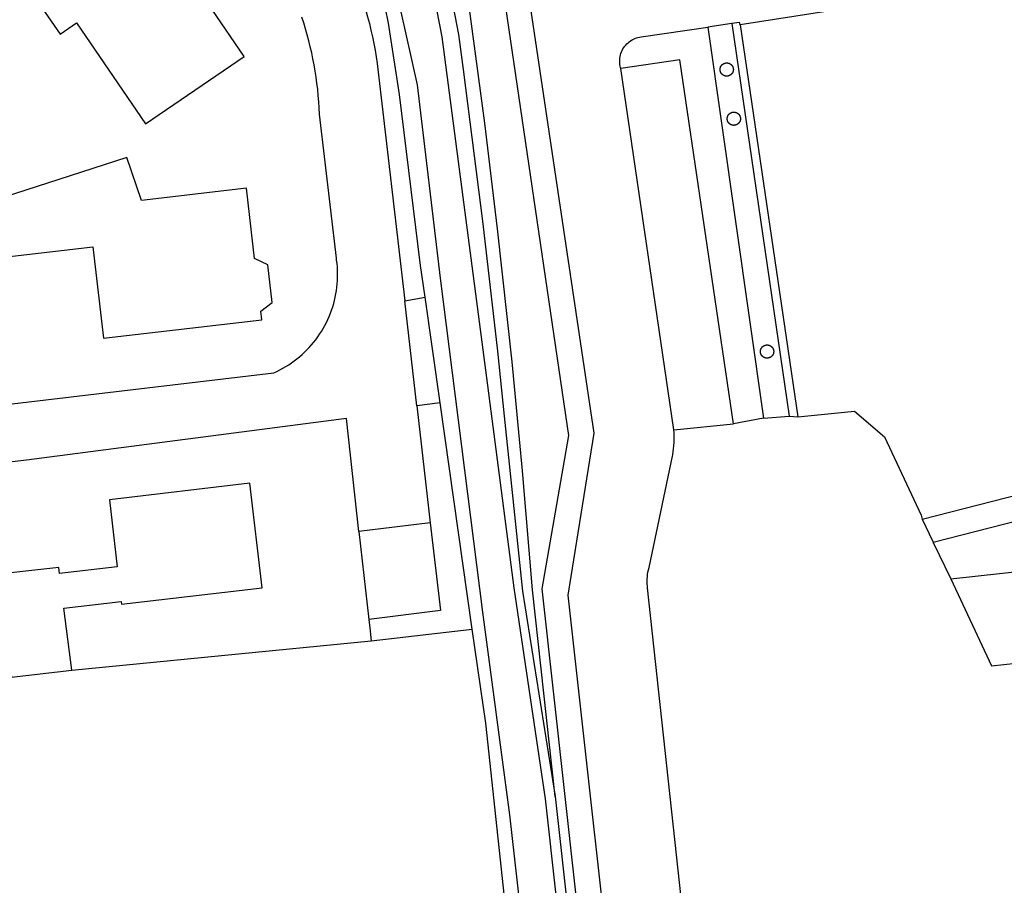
# Model space of a CAD drawing. Header units: metres. Extents: x 174255 to 175175, y 462028 to 462911.
# Tile 202 of 256: x 175056.342 to 175057.086, y 462724.197 to 462724.851. Entities that reach past the tile are written whole.
import ezdxf

# ---------------------------------------------------------------- set-up
doc = ezdxf.new("R2010")
doc.units = ezdxf.units.M
doc.layers.add('N-XX-AL-LIJN_0.20-G', color=7, linetype='Continuous', lineweight=25)

# ---------------------------------------------------------------- blocks, each defined once
blk = doc.blocks.new('Situatie')
at = {"lineweight": -3}
for p, q in [((0.83286, 11.23709), (0.81463, 11.23443)), ((0.81463, 11.23443), (0.85675, 10.93893)), ((0.78896, 10.93034), (0.74887, 11.20325)), ((0.61243, 10.95064), (0.60105, 11.03054)), ((0.5948, 10.94838), (0.58565, 11.02764)), ((0.85675, 10.93893), (0.87614, 10.94044)), ((0.78896, 10.93034), (0.83403, 10.93467)), ((0.85675, 10.93893), (0.83403, 10.93467)), ((0.98498, 10.84524), (0.99822, 10.81776)), ((0.99822, 10.81776), (1.14905, 10.83407)), ((0.33422, 10.74862), (0.56045, 10.77079))]:
    blk.add_line(p, q, dxfattribs=at)
for points in [[(0.56558, 11.32267), (0.59506, 11.19084), (0.61238, 11.04487), (0.64434, 10.79244), (0.66483, 10.6393), (0.70606, 10.27366)], [(0.79604, 9.71242), (0.69202, 10.65155), (0.66837, 10.81076), (0.64689, 10.97522), (0.61399, 11.22713), (0.60603, 11.26854)], [(1.14398, 12.00736), (1.02258, 11.99376), (1.084, 11.44202), (0.9713, 11.41745), (0.7662, 11.71806), (0.66523, 11.64896), (0.66822, 11.64459), (0.83068, 11.40678), (0.87143, 11.34713), (0.88802, 11.35848), (0.90979, 11.30982), (0.89035, 11.30471), (0.90566, 11.24649), (0.83896, 11.23615), (0.88273, 10.94), (0.92548, 10.94429), (0.94817, 10.92505), (0.97582, 10.86573), (0.97653, 10.86279), (1.13591, 10.90356)], [(-0.00667, 10.91484), (0.48685, 10.97324), (0.48916, 10.97431), (0.49144, 10.97546), (0.49368, 10.97668), (0.49588, 10.97796), (0.49804, 10.97932), (0.50015, 10.98074), (0.50223, 10.98223), (0.50425, 10.98378), (0.50622, 10.9854), (0.50814, 10.98707), (0.51001, 10.98881), (0.51182, 10.9906), (0.51358, 10.99245), (0.51527, 10.99435), (0.51691, 10.99631), (0.51848, 10.99832), (0.51999, 11.00037), (0.52144, 11.00247), (0.52281, 11.00462), (0.52412, 11.0068), (0.52536, 11.00903), (0.52653, 11.01129), (0.52763, 11.0136), (0.52866, 11.01593), (0.52961, 11.01829), (0.53049, 11.02069), (0.53129, 11.02311), (0.53202, 11.02555), (0.53267, 11.02802), (0.53324, 11.0305), (0.53373, 11.033), (0.53414, 11.03552), (0.53448, 11.03805), (0.53473, 11.04058), (0.53491, 11.04313), (0.535, 11.04568), (0.53502, 11.04822), (0.53495, 11.05077), (0.53481, 11.05332), (0.53459, 11.05586), (0.53428, 11.05839), (0.53407, 11.05986), (0.52139, 11.16876), (0.52115, 11.17342), (0.52083, 11.17808), (0.52043, 11.18274), (0.51995, 11.18738), (0.51939, 11.19202), (0.51875, 11.19664), (0.51804, 11.20126), (0.51724, 11.20586), (0.51637, 11.21045), (0.51541, 11.21502), (0.51438, 11.21958), (0.51327, 11.22411), (0.51208, 11.22863), (0.51082, 11.23312), (0.50948, 11.2376), (0.50806, 11.24205)], [(0.61819, 11.27079), (0.62626, 11.22884), (0.62974, 11.20249), (0.64476, 11.08593), (0.65575, 10.98959), (0.66084, 10.94047), (0.67464, 10.80843), (0.69938, 10.65314), (0.80432, 9.70583)], [(0.69938, 10.65314), (0.68209, 10.80926), (0.67478, 10.89929), (0.66674, 10.98147), (0.65575, 11.08197), (0.6461, 11.16187), (0.63377, 11.25387), (0.62063, 11.32774), (0.60562, 11.3982), (0.5823, 11.47886), (0.55627, 11.56449)], [(0.77405, 9.63266), (0.81881, 9.64352), (0.8064, 9.75516), (0.68955, 10.81008), (0.70976, 10.92591), (0.64956, 11.33537)], [(0.66741, 11.33799), (0.72848, 10.92768), (0.70897, 10.80545), (0.74916, 10.44293)], [(0.41009, 11.28044), (0.401, 11.28209), (0.3773, 11.31676), (0.3011, 11.26468), (0.32532, 11.22915), (0.33779, 11.23767), (0.38993, 11.16139), (0.4644, 11.21229), (0.41546, 11.2841), (0.41009, 11.28044)], [(0.55337, 11.25702), (0.55341, 11.2569), (0.55492, 11.25198), (0.55635, 11.24704), (0.5577, 11.24207), (0.55897, 11.23709), (0.56017, 11.23209), (0.56129, 11.22707), (0.56233, 11.22203), (0.56329, 11.21698), (0.56418, 11.21191), (0.56498, 11.20683), (0.58565, 11.02764), (0.60105, 11.03054), (0.59764, 11.05446), (0.58176, 11.18344), (0.57332, 11.23728), (0.56878, 11.25974)], [(0.83896, 11.23615), (0.83849, 11.23791), (0.83286, 11.23709), (0.87614, 10.94044), (0.88273, 10.94)], [(0.74887, 11.20325), (0.74871, 11.20379), (0.74843, 11.20498), (0.74823, 11.20618), (0.74811, 11.2074), (0.74807, 11.20862), (0.74811, 11.20983), (0.74822, 11.21105), (0.74842, 11.21225), (0.7487, 11.21344), (0.74905, 11.2146), (0.74948, 11.21575), (0.74998, 11.21686), (0.75055, 11.21793), (0.7512, 11.21897), (0.75191, 11.21996), (0.75268, 11.2209), (0.75351, 11.22179), (0.7544, 11.22263), (0.75535, 11.2234), (0.75634, 11.22411), (0.75737, 11.22475), (0.75845, 11.22533), (0.75956, 11.22583), (0.7607, 11.22626), (0.76187, 11.22661), (0.76306, 11.22688), (0.76426, 11.22708), (0.81463, 11.23443)], [(0.83403, 10.93467), (0.79361, 11.20978), (0.74887, 11.20325)], [(0.82927, 11.20736), (0.82936, 11.20735), (0.82944, 11.20734), (0.82953, 11.20733), (0.82962, 11.20732), (0.8297, 11.20731), (0.82979, 11.20729), (0.82987, 11.20728), (0.82996, 11.20726), (0.83004, 11.20724), (0.83013, 11.20722), (0.83021, 11.2072), (0.8303, 11.20718), (0.83038, 11.20715), (0.83046, 11.20713), (0.83055, 11.2071), (0.83063, 11.20707), (0.83071, 11.20704), (0.83079, 11.20701), (0.83087, 11.20697), (0.83095, 11.20694), (0.83103, 11.2069), (0.83111, 11.20686), (0.83119, 11.20682), (0.83127, 11.20678), (0.83134, 11.20674), (0.83142, 11.2067), (0.83149, 11.20666), (0.83157, 11.20661), (0.83164, 11.20656), (0.83172, 11.20651), (0.83179, 11.20647), (0.83186, 11.20642), (0.83193, 11.20636), (0.832, 11.20631), (0.83207, 11.20626), (0.83213, 11.2062), (0.8322, 11.20614), (0.83227, 11.20609), (0.83233, 11.20603), (0.83239, 11.20597), (0.83246, 11.20591), (0.83252, 11.20584), (0.83258, 11.20578), (0.83264, 11.20572), (0.83269, 11.20565), (0.83275, 11.20558), (0.83281, 11.20552), (0.83286, 11.20545), (0.83291, 11.20538), (0.83296, 11.20531), (0.83302, 11.20524), (0.83306, 11.20517), (0.83311, 11.20509), (0.83316, 11.20502), (0.83321, 11.20495), (0.83325, 11.20487), (0.83329, 11.20479), (0.83333, 11.20472), (0.83337, 11.20464), (0.83341, 11.20456), (0.83345, 11.20448), (0.83349, 11.2044), (0.83352, 11.20432), (0.83356, 11.20424), (0.83359, 11.20416), (0.83362, 11.20408), (0.83365, 11.204), (0.83368, 11.20392), (0.8337, 11.20383), (0.83373, 11.20375), (0.83375, 11.20366), (0.83377, 11.20358), (0.83379, 11.20349), (0.83381, 11.20341), (0.83383, 11.20332), (0.83384, 11.20324), (0.83386, 11.20315), (0.83387, 11.20307), (0.83389, 11.20289), (0.8339, 11.20281), (0.83391, 11.20272), (0.83391, 11.20263), (0.83392, 11.20254), (0.83392, 11.2022), (0.83391, 11.20211), (0.83391, 11.20202), (0.8339, 11.20193), (0.83389, 11.20185), (0.83388, 11.20176), (0.83387, 11.20167), (0.83386, 11.20159), (0.83384, 11.2015), (0.83383, 11.20142), (0.83381, 11.20133), (0.83379, 11.20125), (0.83377, 11.20116), (0.83375, 11.20108), (0.83373, 11.20099), (0.8337, 11.20091), (0.83368, 11.20083), (0.83365, 11.20074), (0.83362, 11.20066), (0.83359, 11.20058), (0.83356, 11.2005), (0.83352, 11.20042), (0.83349, 11.20034), (0.83345, 11.20026), (0.83341, 11.20018), (0.83337, 11.2001), (0.83333, 11.20002), (0.83329, 11.19995), (0.83325, 11.19987), (0.83321, 11.1998), (0.83316, 11.19972), (0.83311, 11.19965), (0.83306, 11.19957), (0.83302, 11.1995), (0.83296, 11.19943), (0.83291, 11.19936), (0.83286, 11.19929), (0.83281, 11.19922), (0.83275, 11.19916), (0.83269, 11.19909), (0.83264, 11.19902), (0.83258, 11.19896), (0.83252, 11.1989), (0.83246, 11.19883), (0.83239, 11.19877), (0.83233, 11.19871), (0.83227, 11.19865), (0.8322, 11.1986), (0.83213, 11.19854), (0.83207, 11.19848), (0.832, 11.19843), (0.83186, 11.19833), (0.83179, 11.19827), (0.83172, 11.19822), (0.83164, 11.19818), (0.83157, 11.19813), (0.83149, 11.19808), (0.83142, 11.19804), (0.83134, 11.198), (0.83127, 11.19796), (0.83119, 11.19792), (0.83111, 11.19788), (0.83103, 11.19784), (0.83095, 11.1978), (0.83087, 11.19777), (0.83079, 11.19773), (0.83071, 11.1977), (0.83063, 11.19767), (0.83055, 11.19764), (0.83046, 11.19761), (0.83038, 11.19759), (0.8303, 11.19756), (0.83021, 11.19754), (0.83013, 11.19752), (0.83004, 11.1975), (0.82996, 11.19748), (0.82987, 11.19746), (0.82979, 11.19745), (0.8297, 11.19743), (0.82962, 11.19742), (0.82953, 11.19741), (0.82944, 11.1974), (0.82936, 11.19739), (0.82927, 11.19738), (0.82918, 11.19738), (0.82909, 11.19737), (0.82901, 11.19737), (0.82892, 11.19737), (0.82883, 11.19737), (0.82875, 11.19737), (0.82866, 11.19738), (0.82857, 11.19738), (0.82848, 11.19739), (0.8284, 11.1974), (0.82831, 11.19741), (0.82822, 11.19742), (0.82814, 11.19743), (0.82805, 11.19745), (0.82797, 11.19746), (0.82788, 11.19748), (0.8278, 11.1975), (0.82771, 11.19752), (0.82763, 11.19754), (0.82754, 11.19756), (0.82746, 11.19759), (0.82738, 11.19761), (0.82729, 11.19764), (0.82721, 11.19767), (0.82713, 11.1977), (0.82705, 11.19773), (0.82697, 11.19777), (0.82689, 11.1978), (0.82681, 11.19784), (0.82673, 11.19788), (0.82665, 11.19792), (0.82657, 11.19796), (0.8265, 11.198), (0.82642, 11.19804), (0.82635, 11.19808), (0.82627, 11.19813), (0.8262, 11.19818), (0.82612, 11.19822), (0.82605, 11.19827), (0.82598, 11.19833), (0.82591, 11.19838), (0.82584, 11.19843), (0.82577, 11.19848), (0.82571, 11.19854), (0.82564, 11.1986), (0.82557, 11.19865), (0.82551, 11.19871), (0.82545, 11.19877), (0.82538, 11.19883), (0.82532, 11.1989), (0.82526, 11.19896), (0.8252, 11.19902), (0.82515, 11.19909), (0.82509, 11.19916), (0.82503, 11.19922), (0.82498, 11.19929), (0.82493, 11.19936), (0.82488, 11.19943), (0.82482, 11.1995), (0.82477, 11.19957), (0.82473, 11.19965), (0.82468, 11.19972), (0.82463, 11.1998), (0.82459, 11.19987), (0.82455, 11.19995), (0.82451, 11.20002), (0.82447, 11.2001), (0.82443, 11.20018), (0.82439, 11.20026), (0.82435, 11.20034), (0.82432, 11.20042), (0.82428, 11.2005), (0.82425, 11.20058), (0.82422, 11.20066), (0.82419, 11.20074), (0.82416, 11.20083), (0.82414, 11.20091), (0.82411, 11.20099), (0.82409, 11.20108), (0.82407, 11.20116), (0.82405, 11.20125), (0.82403, 11.20133), (0.82401, 11.20142), (0.824, 11.2015), (0.82398, 11.20159), (0.82397, 11.20167), (0.82395, 11.20185), (0.82394, 11.20193), (0.82393, 11.20202), (0.82393, 11.20211), (0.82392, 11.2022), (0.82392, 11.20254), (0.82393, 11.20263), (0.82393, 11.20272), (0.82394, 11.20281), (0.82395, 11.20289), (0.82396, 11.20298), (0.82397, 11.20307), (0.82398, 11.20315), (0.824, 11.20324), (0.82401, 11.20332), (0.82403, 11.20341), (0.82405, 11.20349), (0.82407, 11.20358), (0.82409, 11.20366), (0.82411, 11.20375), (0.82414, 11.20383), (0.82416, 11.20392), (0.82419, 11.204), (0.82422, 11.20408), (0.82425, 11.20416), (0.82428, 11.20424), (0.82432, 11.20432), (0.82435, 11.2044), (0.82439, 11.20448), (0.82443, 11.20456), (0.82447, 11.20464), (0.82451, 11.20472), (0.82455, 11.20479), (0.82459, 11.20487), (0.82463, 11.20495), (0.82468, 11.20502), (0.82473, 11.20509), (0.82477, 11.20517), (0.82482, 11.20524), (0.82488, 11.20531), (0.82493, 11.20538), (0.82498, 11.20545), (0.82503, 11.20552), (0.82509, 11.20558), (0.82515, 11.20565), (0.8252, 11.20572), (0.82526, 11.20578), (0.82532, 11.20584), (0.82538, 11.20591), (0.82545, 11.20597), (0.82551, 11.20603), (0.82557, 11.20609), (0.82564, 11.20614), (0.82571, 11.2062), (0.82577, 11.20626), (0.82584, 11.20631), (0.82591, 11.20636), (0.82598, 11.20642), (0.82605, 11.20647), (0.82612, 11.20651), (0.8262, 11.20656), (0.82627, 11.20661), (0.82635, 11.20666), (0.82642, 11.2067), (0.8265, 11.20674), (0.82657, 11.20678), (0.82665, 11.20682), (0.82673, 11.20686), (0.82681, 11.2069), (0.82689, 11.20694), (0.82697, 11.20697), (0.82705, 11.20701), (0.82713, 11.20704), (0.82721, 11.20707), (0.82729, 11.2071), (0.82738, 11.20713), (0.82746, 11.20715), (0.82754, 11.20718), (0.82763, 11.2072), (0.82771, 11.20722), (0.8278, 11.20724), (0.82788, 11.20726), (0.82797, 11.20728), (0.82805, 11.20729), (0.82814, 11.20731), (0.82822, 11.20732), (0.82831, 11.20733), (0.8284, 11.20734), (0.82848, 11.20735), (0.82857, 11.20736), (0.82866, 11.20736), (0.82875, 11.20737), (0.82883, 11.20737), (0.82892, 11.20737), (0.82901, 11.20737), (0.82909, 11.20737), (0.82918, 11.20736), (0.82927, 11.20736)], [(0.83463, 11.17021), (0.83472, 11.1702), (0.8348, 11.17019), (0.83489, 11.17018), (0.83498, 11.17017), (0.83506, 11.17016), (0.83515, 11.17014), (0.83523, 11.17013), (0.83532, 11.17011), (0.83541, 11.17009), (0.83549, 11.17007), (0.83557, 11.17005), (0.83566, 11.17003), (0.83574, 11.17), (0.83583, 11.16998), (0.83591, 11.16995), (0.83599, 11.16992), (0.83607, 11.16989), (0.83615, 11.16986), (0.83623, 11.16982), (0.83631, 11.16979), (0.83639, 11.16975), (0.83647, 11.16971), (0.83655, 11.16967), (0.83663, 11.16963), (0.8367, 11.16959), (0.83678, 11.16955), (0.83686, 11.16951), (0.83693, 11.16946), (0.837, 11.16941), (0.83708, 11.16936), (0.83715, 11.16932), (0.83722, 11.16927), (0.83729, 11.16921), (0.83736, 11.16916), (0.83743, 11.16911), (0.83749, 11.16905), (0.83756, 11.16899), (0.83763, 11.16894), (0.83769, 11.16888), (0.83775, 11.16882), (0.83782, 11.16876), (0.83788, 11.16869), (0.83794, 11.16863), (0.838, 11.16857), (0.83805, 11.1685), (0.83811, 11.16843), (0.83817, 11.16837), (0.83822, 11.1683), (0.83827, 11.16823), (0.83833, 11.16816), (0.83838, 11.16809), (0.83842, 11.16802), (0.83847, 11.16794), (0.83852, 11.16787), (0.83857, 11.1678), (0.83861, 11.16772), (0.83865, 11.16764), (0.8387, 11.16757), (0.83874, 11.16749), (0.83877, 11.16741), (0.83881, 11.16733), (0.83885, 11.16725), (0.83888, 11.16717), (0.83892, 11.16709), (0.83895, 11.16701), (0.83898, 11.16693), (0.83901, 11.16685), (0.83903, 11.16677), (0.83906, 11.16668), (0.83909, 11.1666), (0.83911, 11.16651), (0.83913, 11.16643), (0.83915, 11.16634), (0.83917, 11.16626), (0.83919, 11.16617), (0.8392, 11.16609), (0.83922, 11.166), (0.83923, 11.16592), (0.83924, 11.16583), (0.83925, 11.16574), (0.83926, 11.16566), (0.83927, 11.16557), (0.83927, 11.16548), (0.83928, 11.16539), (0.83928, 11.16505), (0.83927, 11.16496), (0.83927, 11.16487), (0.83926, 11.16478), (0.83925, 11.1647), (0.83923, 11.16452), (0.83922, 11.16444), (0.8392, 11.16435), (0.83919, 11.16427), (0.83917, 11.16418), (0.83915, 11.1641), (0.83913, 11.16401), (0.83911, 11.16393), (0.83909, 11.16384), (0.83906, 11.16376), (0.83903, 11.16368), (0.83901, 11.16359), (0.83898, 11.16351), (0.83895, 11.16343), (0.83892, 11.16335), (0.83888, 11.16327), (0.83885, 11.16319), (0.83881, 11.16311), (0.83877, 11.16303), (0.83874, 11.16295), (0.8387, 11.16287), (0.83865, 11.1628), (0.83861, 11.16272), (0.83857, 11.16265), (0.83852, 11.16257), (0.83847, 11.1625), (0.83842, 11.16242), (0.83838, 11.16235), (0.83833, 11.16228), (0.83827, 11.16221), (0.83822, 11.16214), (0.83817, 11.16207), (0.83811, 11.16201), (0.83805, 11.16194), (0.838, 11.16187), (0.83794, 11.16181), (0.83788, 11.16175), (0.83782, 11.16168), (0.83775, 11.16162), (0.83769, 11.16156), (0.83763, 11.1615), (0.83756, 11.16145), (0.83749, 11.16139), (0.83743, 11.16133), (0.83736, 11.16128), (0.83729, 11.16123), (0.83722, 11.16118), (0.83715, 11.16112), (0.83708, 11.16107), (0.837, 11.16103), (0.83693, 11.16098), (0.83686, 11.16093), (0.83678, 11.16089), (0.8367, 11.16085), (0.83663, 11.16081), (0.83655, 11.16077), (0.83647, 11.16073), (0.83639, 11.16069), (0.83631, 11.16065), (0.83623, 11.16062), (0.83615, 11.16058), (0.83607, 11.16055), (0.83599, 11.16052), (0.83591, 11.16049), (0.83583, 11.16046), (0.83574, 11.16044), (0.83566, 11.16041), (0.83557, 11.16039), (0.83549, 11.16037), (0.83541, 11.16035), (0.83532, 11.16033), (0.83523, 11.16031), (0.83515, 11.1603), (0.83506, 11.16028), (0.83498, 11.16027), (0.83489, 11.16026), (0.8348, 11.16025), (0.83472, 11.16024), (0.83463, 11.16023), (0.83454, 11.16023), (0.83445, 11.16022), (0.83437, 11.16022), (0.83428, 11.16022), (0.83419, 11.16022), (0.83411, 11.16022), (0.83402, 11.16023), (0.83393, 11.16023), (0.83384, 11.16024), (0.83376, 11.16025), (0.83358, 11.16027), (0.8335, 11.16028), (0.83341, 11.1603), (0.83333, 11.16031), (0.83324, 11.16033), (0.83315, 11.16035), (0.83307, 11.16037), (0.83299, 11.16039), (0.8329, 11.16041), (0.83282, 11.16044), (0.83274, 11.16046), (0.83265, 11.16049), (0.83257, 11.16052), (0.83249, 11.16055), (0.83241, 11.16058), (0.83233, 11.16062), (0.83225, 11.16065), (0.83217, 11.16069), (0.83209, 11.16073), (0.83201, 11.16077), (0.83193, 11.16081), (0.83186, 11.16085), (0.8317, 11.16093), (0.83163, 11.16098), (0.83156, 11.16103), (0.83148, 11.16107), (0.83141, 11.16112), (0.83134, 11.16118), (0.83127, 11.16123), (0.8312, 11.16128), (0.83113, 11.16133), (0.83107, 11.16139), (0.831, 11.16145), (0.83093, 11.1615), (0.83087, 11.16156), (0.83081, 11.16162), (0.83074, 11.16168), (0.83068, 11.16175), (0.83062, 11.16181), (0.83056, 11.16187), (0.83051, 11.16194), (0.83045, 11.16201), (0.83039, 11.16207), (0.83034, 11.16214), (0.83029, 11.16221), (0.83024, 11.16228), (0.83018, 11.16235), (0.83013, 11.16242), (0.83009, 11.1625), (0.83004, 11.16257), (0.82999, 11.16265), (0.82995, 11.16272), (0.82991, 11.1628), (0.82986, 11.16287), (0.82982, 11.16295), (0.82979, 11.16303), (0.82975, 11.16311), (0.82971, 11.16319), (0.82968, 11.16327), (0.82964, 11.16335), (0.82961, 11.16343), (0.82958, 11.16351), (0.82955, 11.16359), (0.82953, 11.16368), (0.8295, 11.16376), (0.82947, 11.16384), (0.82945, 11.16393), (0.82943, 11.16401), (0.82941, 11.1641), (0.82939, 11.16418), (0.82937, 11.16427), (0.82936, 11.16435), (0.82934, 11.16444), (0.82933, 11.16452), (0.82932, 11.16461), (0.82931, 11.1647), (0.8293, 11.16478), (0.82929, 11.16487), (0.82929, 11.16496), (0.82928, 11.16505), (0.82928, 11.16539), (0.82929, 11.16548), (0.82929, 11.16557), (0.8293, 11.16566), (0.82931, 11.16574), (0.82932, 11.16583), (0.82933, 11.16592), (0.82934, 11.166), (0.82936, 11.16609), (0.82937, 11.16617), (0.82939, 11.16626), (0.82941, 11.16634), (0.82943, 11.16643), (0.82945, 11.16651), (0.82947, 11.1666), (0.8295, 11.16668), (0.82953, 11.16677), (0.82955, 11.16685), (0.82958, 11.16693), (0.82961, 11.16701), (0.82964, 11.16709), (0.82968, 11.16717), (0.82971, 11.16725), (0.82975, 11.16733), (0.82979, 11.16741), (0.82982, 11.16749), (0.82986, 11.16757), (0.82991, 11.16764), (0.82995, 11.16772), (0.82999, 11.1678), (0.83004, 11.16787), (0.83009, 11.16794), (0.83013, 11.16802), (0.83018, 11.16809), (0.83024, 11.16816), (0.83029, 11.16823), (0.83034, 11.1683), (0.83039, 11.16837), (0.83045, 11.16843), (0.83051, 11.1685), (0.83056, 11.16857), (0.83062, 11.16863), (0.83068, 11.16869), (0.83074, 11.16876), (0.83081, 11.16882), (0.83087, 11.16888), (0.83093, 11.16894), (0.831, 11.16899), (0.83107, 11.16905), (0.83113, 11.16911), (0.8312, 11.16916), (0.83127, 11.16921), (0.83134, 11.16927), (0.83141, 11.16932), (0.83148, 11.16936), (0.83156, 11.16941), (0.83163, 11.16946), (0.8317, 11.16951), (0.83178, 11.16955), (0.83186, 11.16959), (0.83193, 11.16963), (0.83201, 11.16967), (0.83209, 11.16971), (0.83217, 11.16975), (0.83225, 11.16979), (0.83233, 11.16982), (0.83241, 11.16986), (0.83249, 11.16989), (0.83265, 11.16995), (0.83274, 11.16998), (0.83282, 11.17), (0.8329, 11.17003), (0.83299, 11.17005), (0.83307, 11.17007), (0.83315, 11.17009), (0.83324, 11.17011), (0.83333, 11.17013), (0.83341, 11.17014), (0.8335, 11.17016), (0.83358, 11.17017), (0.83367, 11.17018), (0.83376, 11.17019), (0.83384, 11.1702), (0.83393, 11.17021), (0.83402, 11.17021), (0.83411, 11.17022), (0.83419, 11.17022), (0.83428, 11.17022), (0.83437, 11.17022), (0.83445, 11.17022), (0.83454, 11.17021), (0.83463, 11.17021)], [(0.38677, 11.10356), (0.3758, 11.13597), (0.2564, 11.09732), (0.26097, 11.05809), (0.35016, 11.06852), (0.35822, 10.99939), (0.47771, 11.01336), (0.47704, 11.01975), (0.48554, 11.02637), (0.48227, 11.05495), (0.47228, 11.05968), (0.46613, 11.11284), (0.38677, 11.10356)], [(0.85975, 10.99434), (0.85984, 10.99433), (0.85992, 10.99432), (0.86001, 10.99431), (0.8601, 10.9943), (0.86018, 10.99429), (0.86027, 10.99427), (0.86035, 10.99426), (0.86044, 10.99424), (0.86052, 10.99422), (0.86061, 10.9942), (0.86069, 10.99418), (0.86078, 10.99416), (0.86086, 10.99413), (0.86094, 10.9941), (0.86103, 10.99408), (0.86111, 10.99405), (0.86119, 10.99402), (0.86127, 10.99399), (0.86135, 10.99395), (0.86143, 10.99392), (0.86151, 10.99388), (0.86159, 10.99384), (0.86167, 10.99381), (0.86175, 10.99377), (0.86182, 10.99372), (0.8619, 10.99368), (0.86197, 10.99364), (0.86205, 10.99359), (0.86212, 10.99354), (0.8622, 10.99349), (0.86227, 10.99345), (0.86234, 10.9934), (0.86241, 10.99334), (0.86248, 10.99329), (0.86255, 10.99324), (0.86261, 10.99318), (0.86268, 10.99312), (0.86275, 10.99307), (0.86281, 10.99301), (0.86287, 10.99295), (0.86294, 10.99289), (0.863, 10.99282), (0.86306, 10.99276), (0.86312, 10.9927), (0.86317, 10.99263), (0.86323, 10.99256), (0.86329, 10.9925), (0.86334, 10.99243), (0.86339, 10.99236), (0.86344, 10.99229), (0.8635, 10.99222), (0.86355, 10.99215), (0.86359, 10.99207), (0.86364, 10.992), (0.86369, 10.99193), (0.86377, 10.99177), (0.86381, 10.9917), (0.86385, 10.99162), (0.86389, 10.99154), (0.86393, 10.99146), (0.86397, 10.99138), (0.864, 10.9913), (0.86404, 10.99122), (0.86407, 10.99114), (0.8641, 10.99106), (0.86413, 10.99098), (0.86416, 10.9909), (0.86418, 10.99081), (0.86421, 10.99073), (0.86423, 10.99064), (0.86425, 10.99056), (0.86427, 10.99048), (0.86429, 10.99039), (0.86431, 10.9903), (0.86432, 10.99022), (0.86434, 10.99013), (0.86435, 10.99005), (0.86436, 10.98996), (0.86437, 10.98987), (0.86438, 10.98979), (0.86439, 10.9897), (0.86439, 10.98961), (0.8644, 10.98952), (0.8644, 10.98944), (0.8644, 10.98935), (0.8644, 10.98926), (0.8644, 10.98918), (0.86439, 10.98909), (0.86439, 10.989), (0.86438, 10.98891), (0.86437, 10.98883), (0.86436, 10.98874), (0.86435, 10.98865), (0.86434, 10.98857), (0.86432, 10.98848), (0.86431, 10.9884), (0.86429, 10.98831), (0.86427, 10.98822), (0.86425, 10.98814), (0.86423, 10.98806), (0.86421, 10.98797), (0.86418, 10.98789), (0.86416, 10.98781), (0.86413, 10.98772), (0.8641, 10.98764), (0.86407, 10.98756), (0.86404, 10.98748), (0.864, 10.9874), (0.86397, 10.98732), (0.86393, 10.98724), (0.86389, 10.98716), (0.86385, 10.98708), (0.86381, 10.987), (0.86377, 10.98693), (0.86373, 10.98685), (0.86369, 10.98678), (0.86364, 10.9867), (0.86359, 10.98663), (0.86355, 10.98655), (0.8635, 10.98648), (0.86344, 10.98641), (0.86339, 10.98634), (0.86334, 10.98627), (0.86329, 10.9862), (0.86323, 10.98614), (0.86317, 10.98607), (0.86312, 10.986), (0.86306, 10.98594), (0.863, 10.98588), (0.86294, 10.98581), (0.86287, 10.98575), (0.86281, 10.98569), (0.86275, 10.98563), (0.86268, 10.98558), (0.86261, 10.98552), (0.86255, 10.98546), (0.86248, 10.98541), (0.86241, 10.98536), (0.86234, 10.98531), (0.86227, 10.98525), (0.8622, 10.9852), (0.86212, 10.98516), (0.86205, 10.98511), (0.86197, 10.98506), (0.8619, 10.98502), (0.86182, 10.98498), (0.86175, 10.98493), (0.86167, 10.98489), (0.86159, 10.98486), (0.86151, 10.98482), (0.86143, 10.98478), (0.86135, 10.98475), (0.86127, 10.98471), (0.86119, 10.98468), (0.86111, 10.98465), (0.86103, 10.98462), (0.86094, 10.9846), (0.86086, 10.98457), (0.86078, 10.98454), (0.86069, 10.98452), (0.86061, 10.9845), (0.86052, 10.98448), (0.86044, 10.98446), (0.86035, 10.98444), (0.86027, 10.98443), (0.86018, 10.98441), (0.8601, 10.9844), (0.86001, 10.98439), (0.85992, 10.98438), (0.85984, 10.98437), (0.85975, 10.98436), (0.85966, 10.98436), (0.85957, 10.98435), (0.85949, 10.98435), (0.8594, 10.98435), (0.85931, 10.98435), (0.85923, 10.98435), (0.85914, 10.98436), (0.85905, 10.98436), (0.85896, 10.98437), (0.85888, 10.98438), (0.85879, 10.98439), (0.8587, 10.9844), (0.85862, 10.98441), (0.85853, 10.98443), (0.85845, 10.98444), (0.85836, 10.98446), (0.85828, 10.98448), (0.85819, 10.9845), (0.85811, 10.98452), (0.85802, 10.98454), (0.85794, 10.98457), (0.85785, 10.9846), (0.85777, 10.98462), (0.85769, 10.98465), (0.85761, 10.98468), (0.85753, 10.98471), (0.85745, 10.98475), (0.85737, 10.98478), (0.85729, 10.98482), (0.85721, 10.98486), (0.85713, 10.98489), (0.85705, 10.98493), (0.85698, 10.98498), (0.8569, 10.98502), (0.85682, 10.98506), (0.85675, 10.98511), (0.85668, 10.98516), (0.8566, 10.9852), (0.85653, 10.98525), (0.85646, 10.98531), (0.85639, 10.98536), (0.85632, 10.98541), (0.85625, 10.98546), (0.85619, 10.98552), (0.85612, 10.98558), (0.85605, 10.98563), (0.85599, 10.98569), (0.85593, 10.98575), (0.85586, 10.98581), (0.8558, 10.98588), (0.85574, 10.98594), (0.85568, 10.986), (0.85563, 10.98607), (0.85557, 10.98614), (0.85551, 10.9862), (0.85546, 10.98627), (0.85541, 10.98634), (0.85535, 10.98641), (0.8553, 10.98648), (0.85526, 10.98655), (0.85521, 10.98663), (0.85516, 10.9867), (0.85511, 10.98678), (0.85507, 10.98685), (0.85503, 10.98693), (0.85499, 10.987), (0.85495, 10.98708), (0.85491, 10.98716), (0.85487, 10.98724), (0.85483, 10.98732), (0.8548, 10.9874), (0.85476, 10.98748), (0.85473, 10.98756), (0.8547, 10.98764), (0.85467, 10.98772), (0.85464, 10.98781), (0.85462, 10.98789), (0.85459, 10.98797), (0.85457, 10.98806), (0.85455, 10.98814), (0.85453, 10.98822), (0.85451, 10.98831), (0.85449, 10.9884), (0.85448, 10.98848), (0.85446, 10.98857), (0.85445, 10.98865), (0.85443, 10.98883), (0.85442, 10.98891), (0.85441, 10.989), (0.85441, 10.98909), (0.8544, 10.98918), (0.8544, 10.98952), (0.85441, 10.98961), (0.85441, 10.9897), (0.85442, 10.98979), (0.85443, 10.98987), (0.85445, 10.99005), (0.85446, 10.99013), (0.85448, 10.99022), (0.85449, 10.9903), (0.85453, 10.99048), (0.85455, 10.99056), (0.85457, 10.99064), (0.85459, 10.99073), (0.85462, 10.99081), (0.85464, 10.9909), (0.8547, 10.99106), (0.85473, 10.99114), (0.85476, 10.99122), (0.8548, 10.9913), (0.85483, 10.99138), (0.85487, 10.99146), (0.85491, 10.99154), (0.85499, 10.9917), (0.85503, 10.99177), (0.85507, 10.99185), (0.85511, 10.99193), (0.85516, 10.992), (0.85521, 10.99207), (0.85526, 10.99215), (0.8553, 10.99222), (0.85535, 10.99229), (0.85541, 10.99236), (0.85546, 10.99243), (0.85551, 10.9925), (0.85557, 10.99256), (0.85563, 10.99263), (0.85568, 10.9927), (0.85574, 10.99276), (0.8558, 10.99282), (0.85586, 10.99289), (0.85593, 10.99295), (0.85599, 10.99301), (0.85605, 10.99307), (0.85612, 10.99312), (0.85619, 10.99318), (0.85625, 10.99324), (0.85632, 10.99329), (0.85639, 10.99334), (0.85646, 10.9934), (0.85653, 10.99345), (0.8566, 10.99349), (0.85668, 10.99354), (0.85675, 10.99359), (0.85682, 10.99364), (0.8569, 10.99368), (0.85698, 10.99372), (0.85705, 10.99377), (0.85713, 10.99381), (0.85721, 10.99384), (0.85737, 10.99392), (0.85745, 10.99395), (0.85753, 10.99399), (0.85761, 10.99402), (0.85769, 10.99405), (0.85777, 10.99408), (0.85785, 10.9941), (0.85794, 10.99413), (0.85802, 10.99416), (0.85811, 10.99418), (0.85819, 10.9942), (0.85828, 10.99422), (0.85836, 10.99424), (0.85845, 10.99426), (0.85853, 10.99427), (0.85862, 10.99429), (0.8587, 10.9943), (0.85888, 10.99432), (0.85896, 10.99433), (0.85905, 10.99434), (0.85914, 10.99434), (0.85923, 10.99435), (0.85931, 10.99435), (0.8594, 10.99435), (0.85949, 10.99435), (0.85957, 10.99435), (0.85966, 10.99434), (0.85975, 10.99434)], [(0.55862, 10.78687), (0.55932, 10.78072), (0.56045, 10.77079), (0.63676, 10.77974), (0.61243, 10.95064), (0.5948, 10.94838), (0.60499, 10.86001)], [(0.55106, 10.85346), (0.54162, 10.93882), (0.30012, 10.90722), (0.10639, 10.8847), (-0.00223, 10.87196), (-0.02346, 10.86947), (-0.0139, 10.78883)], [(0.7984, 10.54193), (0.76908, 10.81094), (0.76895, 10.81221), (0.76883, 10.81398), (0.7688, 10.81575), (0.76884, 10.81753), (0.76896, 10.8193), (0.76917, 10.82107), (0.76945, 10.82282), (0.76981, 10.82456), (0.77025, 10.82628), (0.78792, 10.91032), (0.78809, 10.91122), (0.78848, 10.91359), (0.78878, 10.91596), (0.78901, 10.91835), (0.78916, 10.92075), (0.78923, 10.92315), (0.78922, 10.92555), (0.78913, 10.92795), (0.78896, 10.93034)], [(0.28872, 10.74332), (0.33422, 10.74862), (0.32822, 10.79552), (0.37162, 10.80062), (0.37182, 10.79842), (0.47812, 10.81092), (0.46872, 10.89002), (0.36272, 10.87742), (0.36852, 10.82682), (0.32492, 10.82172), (0.32442, 10.82622), (0.27892, 10.82112), (0.28872, 10.74332)], [(1.14905, 10.83407), (1.13649, 10.88389), (0.98498, 10.84524)], [(0.60499, 10.86001), (0.55106, 10.85346), (0.55862, 10.78687)], [(0.60499, 10.86001), (0.61263, 10.79376), (0.55862, 10.78687)], [(0.97653, 10.86279), (0.98471, 10.8458), (0.98498, 10.84524)], [(0.99822, 10.81776), (1.02893, 10.75198), (1.04748, 10.75399)], [(0.78166, 9.6532), (0.77092, 9.65212), (0.76505, 9.6578), (0.76196, 9.67991), (0.74461, 9.85188), (0.72388, 10.00522), (0.72195, 10.02038), (0.71913, 10.04248), (0.70468, 10.1815), (0.68487, 10.35408), (0.64688, 10.70868), (0.63676, 10.77974)]]:
    blk.add_lwpolyline(points, dxfattribs=at)

msp = doc.modelspace()

# ---------------------------------------------------------------- block references
at = {"layer": 'N-XX-AL-LIJN_0.20-G'}
msp.add_blockref('Situatie', (175056.04696, 462713.61124), dxfattribs=at)

doc.saveas('drawing.dxf')
